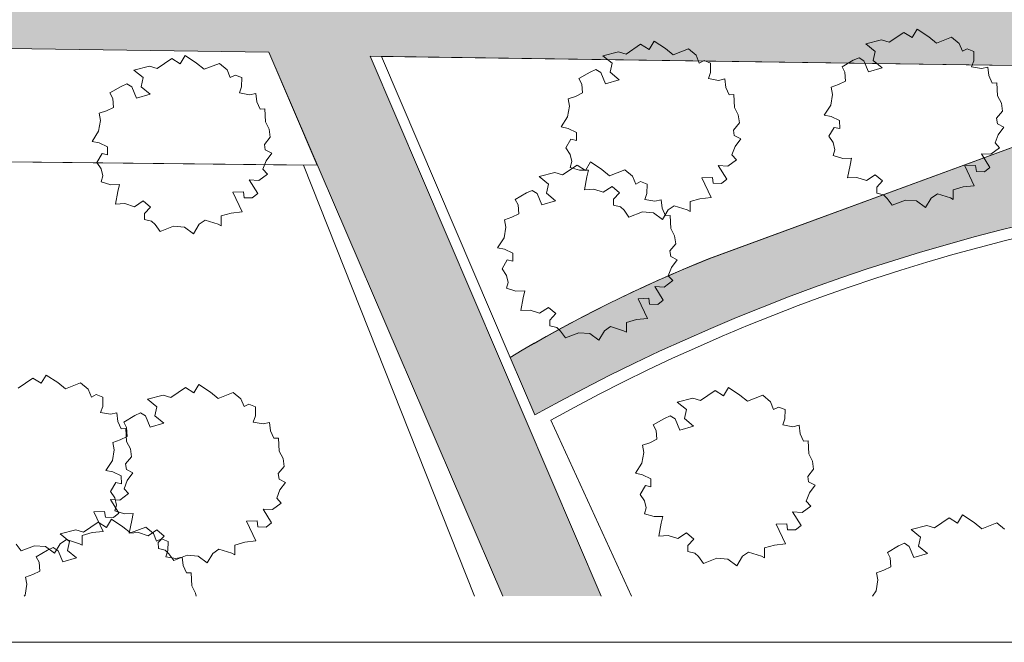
# Model space of a CAD drawing. Header units: millimetres. Extents: x 10 to 831, y -8 to 584.
# Tile 2 of 54: x 108 to 302, y 10 to 132. Entities that reach past the tile are written whole.
import ezdxf
from ezdxf.xclip import XClip

# ---------------------------------------------------------------- set-up
doc = ezdxf.new("R2010")
doc.units = ezdxf.units.MM
doc.header["$MEASUREMENT"] = 0
doc.header["$XCLIPFRAME"] = 0
for name, color, linetype in [('90 Bomen', 7, 'Continuous'), ('90 Terrein omgeving', 7, 'Continuous'), ('90 Terrein omgeving Afdek-arcering', 7, 'Continuous')]:
    doc.layers.add(name, color=color, linetype=linetype)

# ---------------------------------------------------------------- blocks, each defined once
blk = doc.blocks.new('*X3')
at = {"layer": '90 Terrein omgeving Afdek-arcering', "linetype": 'Continuous', "lineweight": 0, "true_color": 0x99a3a6}
blk.add_hatch(color=253, dxfattribs=at).paths.add_polyline_path([(151.17, 143.37), (22.48, 145.22), (22.48, 127.72), (157.3, 125.78), (203.25, 19.06), (222.51, 19.06), (177.21, 125), (624.73, 118.56), (624.73, 247.84), (624.73, 409.71), (620.45, 136.62), (170.32, 143.1), (61.29, 396.05), (22.48, 486.81), (22.48, 446.09), (53.57, 373.39)])
blk = doc.blocks.new('*X5')
at = {"layer": '90 Terrein omgeving Afdek-arcering', "linetype": 'Continuous', "lineweight": 0, "true_color": 0x99a3a6}
blk.add_hatch(color=253, dxfattribs=at).paths.add_polyline_path([(243.56, 85.22, 0.039205), (204.66, 65.91), (209.49, 54.62, -0.116009), (376.88, 102.13, -0.297476), (408.42, 80.9), (434.86, 19.06), (509.29, 19.06, -0.060579), (457.73, 77.18, -0.048191), (447.64, 102.56, -0.330245), (453.43, 114.47, -0.092906), (461.86, 116.19, -0.035286), (534.81, 114.53, -0.103674), (600.16, 95.51, -0.393625), (603.22, 86.22, -0.166782), (539.18, 19.06), (617.87, 19.06), (617.46, 20.15), (624.73, 50.97), (624.73, 118.56), (460.09, 120.93), (330.8, 122.79), (331.04, 120.61, -0.386897), (329.06, 116.55), (319.15, 112.96)])
blk = doc.blocks.new('Drawing_2_2', base_point=(176.47, 192.53))
at = {"layer": '90 Bomen', "color": 1, "linetype": 'Continuous', "lineweight": 0}
for p, q in [((279.04, 127.74), (281.89, 129.69)), ((281.89, 129.69), (283.55, 128.65)), ((283.55, 128.65), (284.5, 130.29)), ((284.5, 130.29), (286.78, 128.81)), ((231.92, 126.33), (232.88, 127.97)), ((232.88, 127.97), (235.15, 126.49)), ((274.43, 127.42), (277.51, 128.2)), ((277.51, 128.2), (279.04, 127.74)), ((286.78, 128.81), (288.28, 127.59)), ((288.28, 127.59), (291.25, 128.76)), ((291.25, 128.76), (292.78, 127.5)), ((292.78, 127.5), (293.39, 125.97)), ((222.81, 125.1), (225.88, 125.89)), ((225.88, 125.89), (227.41, 125.42)), ((227.41, 125.42), (230.26, 127.37)), ((230.26, 127.37), (231.92, 126.33)), ((235.15, 126.49), (236.66, 125.27)), ((236.66, 125.27), (239.62, 126.44)), ((239.62, 126.44), (241.15, 125.18)), ((276.26, 125.95), (274.43, 127.42)), ((275.89, 124.18), (276.26, 125.95)), ((293.39, 125.97), (294.35, 126.45)), ((294.35, 126.45), (295.62, 125.95)), ((295.62, 125.95), (295.6, 124.13)), ((135.4, 122.59), (138.25, 124.55)), ((138.25, 124.55), (139.91, 123.51)), ((139.91, 123.51), (140.87, 125.14)), ((140.87, 125.14), (143.14, 123.66)), ((143.14, 123.66), (144.64, 122.44)), ((224.64, 123.63), (222.81, 125.1)), ((241.15, 125.18), (241.76, 123.65)), ((241.76, 123.65), (242.73, 124.14)), ((242.73, 124.14), (243.99, 123.63)), ((269.77, 122.94), (271.98, 124.22)), ((271.98, 124.22), (273.11, 124.72)), ((273.11, 124.72), (274.07, 124.13)), ((274.07, 124.13), (274.96, 121.91)), ((277.65, 122.7), (275.89, 124.18)), ((295.6, 124.13), (295.19, 122.94)), ((130.79, 122.27), (133.87, 123.06)), ((132.62, 120.81), (130.79, 122.27)), ((133.87, 123.06), (135.4, 122.59)), ((144.64, 122.44), (147.61, 123.61)), ((147.61, 123.61), (149.14, 122.36)), ((149.14, 122.36), (149.75, 120.82)), ((218.15, 120.62), (220.36, 121.9)), ((220.36, 121.9), (221.48, 122.4)), ((221.48, 122.4), (222.44, 121.81)), ((222.44, 121.81), (223.33, 119.59)), ((224.27, 121.86), (224.64, 123.63)), ((226.03, 120.38), (224.27, 121.86)), ((243.98, 121.82), (243.57, 120.62)), ((243.99, 123.63), (243.98, 121.82)), ((270.33, 121.85), (269.77, 122.94)), ((270.46, 120.12), (270.33, 121.85)), ((274.96, 121.91), (277.65, 122.7)), ((295.19, 122.94), (297.13, 122.58)), ((297.13, 122.58), (298.4, 122.87)), ((298.4, 122.87), (298.56, 121.19)), ((132.26, 119.03), (132.62, 120.81)), ((149.75, 120.82), (150.71, 121.31)), ((150.71, 121.31), (151.98, 120.81)), ((151.98, 120.81), (151.97, 118.99)), ((218.7, 119.53), (218.15, 120.62)), ((223.33, 119.59), (226.03, 120.38)), ((243.57, 120.62), (245.51, 120.27)), ((245.51, 120.27), (246.77, 120.55)), ((246.77, 120.55), (246.94, 118.87)), ((269.09, 119.43), (270.46, 120.12)), ((298.56, 121.19), (299.25, 119.75)), ((299.25, 119.75), (300.13, 119.8)), ((300.13, 119.8), (300.27, 117.24)), ((126.14, 117.8), (128.35, 119.08)), ((128.35, 119.08), (129.47, 119.58)), ((129.47, 119.58), (130.43, 118.98)), ((130.43, 118.98), (131.32, 116.77)), ((134.02, 117.56), (132.26, 119.03)), ((151.97, 118.99), (151.56, 117.8)), ((218.83, 117.8), (218.7, 119.53)), ((246.94, 118.87), (247.63, 117.43)), ((267.64, 118.95), (269.09, 119.43)), ((267.9, 117.52), (267.64, 118.95)), ((126.69, 116.71), (126.14, 117.8)), ((126.82, 114.97), (126.69, 116.71)), ((131.32, 116.77), (134.02, 117.56)), ((151.56, 117.8), (153.5, 117.44)), ((153.5, 117.44), (154.76, 117.72)), ((154.76, 117.72), (154.93, 116.05)), ((154.93, 116.05), (155.62, 114.6)), ((216.01, 116.63), (217.47, 117.12)), ((216.28, 115.2), (216.01, 116.63)), ((217.47, 117.12), (218.83, 117.8)), ((247.63, 117.43), (248.51, 117.48)), ((248.51, 117.48), (248.65, 114.93)), ((267.56, 115.41), (267.9, 117.52)), ((300.27, 117.24), (301.04, 115.81)), ((124, 113.8), (125.46, 114.29)), ((125.46, 114.29), (126.82, 114.97)), ((155.62, 114.6), (156.5, 114.66)), ((156.5, 114.66), (156.63, 112.1)), ((215.93, 113.09), (216.28, 115.2)), ((248.65, 114.93), (249.42, 113.49)), ((266.26, 113.45), (267.56, 115.41)), ((301.24, 114.24), (300.1, 112.83)), ((301.04, 115.81), (301.24, 114.24)), ((123.92, 110.27), (124.27, 112.37)), ((124.27, 112.37), (124, 113.8)), ((156.63, 112.1), (157.4, 110.66)), ((214.64, 111.13), (215.93, 113.09)), ((249.42, 113.49), (249.62, 111.92)), ((267.64, 113.17), (266.26, 113.45)), ((269.28, 112.38), (267.64, 113.17)), ((269.31, 110.8), (269.28, 112.38)), ((300.1, 112.83), (300.26, 111.76)), ((122.63, 108.3), (123.92, 110.27)), ((157.4, 110.66), (157.6, 109.1)), ((216.02, 110.85), (214.64, 111.13)), ((217.66, 110.06), (216.02, 110.85)), ((249.62, 111.92), (248.47, 110.51)), ((248.47, 110.51), (248.63, 109.44)), ((267.18, 109.31), (268.21, 111.05)), ((268.21, 111.05), (269.31, 110.8)), ((300.26, 111.76), (301.54, 111.1)), ((301.54, 111.1), (300.42, 109.61)), ((124, 108.03), (122.63, 108.3)), ((157.6, 109.1), (156.46, 107.68)), ((215.55, 107), (216.59, 108.74)), ((216.59, 108.74), (217.69, 108.48)), ((217.69, 108.48), (217.66, 110.06)), ((248.63, 109.44), (249.92, 108.79)), ((249.92, 108.79), (248.79, 107.29)), ((268.02, 108.05), (267.18, 109.31)), ((300.42, 109.61), (299.79, 107.98)), ((125.64, 107.24), (124, 108.03)), ((125.68, 105.66), (125.64, 107.24)), ((156.46, 107.68), (156.62, 106.61)), ((156.62, 106.61), (157.9, 105.96)), ((216.4, 105.73), (215.55, 107)), ((248.79, 107.29), (248.16, 105.66)), ((268.37, 106.66), (268.02, 108.05)), ((268.06, 105.5), (268.37, 106.66)), ((300.66, 107.02), (298.96, 105.76)), ((299.79, 107.98), (300.66, 107.02)), ((123.54, 104.17), (124.58, 105.91)), ((124.58, 105.91), (125.68, 105.66)), ((156.78, 104.46), (156.15, 102.84)), ((157.9, 105.96), (156.78, 104.46)), ((216.75, 104.34), (216.4, 105.73)), ((216.44, 103.18), (216.75, 104.34)), ((249.04, 104.7), (247.33, 103.44)), ((248.16, 105.66), (249.04, 104.7)), ((269.91, 104.94), (268.06, 105.5)), ((271.65, 104.99), (269.91, 104.94)), ((271.34, 103.63), (271.65, 104.99)), ((298.96, 105.76), (297.12, 105.87)), ((297.12, 105.87), (298.79, 103.18)), ((124.38, 102.9), (123.54, 104.17)), ((124.74, 101.51), (124.38, 102.9)), ((156.15, 102.84), (157.03, 101.88)), ((214.93, 101.7), (217.78, 103.65)), ((218.29, 102.62), (216.44, 103.18)), ((217.78, 103.65), (219.43, 102.61)), ((220.03, 102.67), (218.29, 102.62)), ((219.43, 102.61), (220.39, 104.25)), ((219.71, 101.32), (220.03, 102.67)), ((220.39, 104.25), (222.67, 102.77)), ((222.67, 102.77), (224.17, 101.55)), ((224.17, 101.55), (227.13, 102.72)), ((227.13, 102.72), (228.67, 101.46)), ((247.33, 103.44), (245.49, 103.55)), ((245.49, 103.55), (247.17, 100.86)), ((270.87, 101.14), (271.34, 103.63)), ((295.96, 103.54), (293.89, 103.47)), ((293.89, 103.47), (295.71, 99.6)), ((296.13, 102.39), (295.96, 103.54)), ((297.71, 102.34), (296.13, 102.39)), ((298.79, 103.18), (297.71, 102.34)), ((124.42, 100.36), (124.74, 101.51)), ((155.32, 100.61), (153.48, 100.73)), ((153.48, 100.73), (155.15, 98.04)), ((157.03, 101.88), (155.32, 100.61)), ((210.32, 101.38), (213.4, 102.17)), ((212.15, 99.91), (210.32, 101.38)), ((213.4, 102.17), (214.93, 101.7)), ((219.25, 98.82), (219.71, 101.32)), ((228.67, 101.46), (229.28, 99.93)), ((244.33, 101.22), (242.26, 101.15)), ((242.26, 101.15), (244.09, 97.28)), ((244.5, 100.07), (244.33, 101.22)), ((247.17, 100.86), (246.09, 100.02)), ((272.68, 101.24), (270.87, 101.14)), ((274.55, 100.63), (272.68, 101.24)), ((276.3, 101.76), (274.55, 100.63)), ((277.72, 100.53), (276.3, 101.76)), ((276.57, 99.28), (277.72, 100.53)), ((126.28, 99.8), (124.42, 100.36)), ((128.02, 99.84), (126.28, 99.8)), ((127.7, 98.49), (128.02, 99.84)), ((207.87, 98.18), (209, 98.68)), ((209, 98.68), (209.96, 98.09)), ((211.78, 98.14), (212.15, 99.91)), ((221.06, 98.92), (219.25, 98.82)), ((222.93, 98.31), (221.06, 98.92)), ((224.68, 99.44), (222.93, 98.31)), ((226.1, 98.21), (224.68, 99.44)), ((229.28, 99.93), (230.24, 100.42)), ((230.24, 100.42), (231.51, 99.91)), ((231.51, 99.91), (231.49, 98.1)), ((246.09, 100.02), (244.5, 100.07)), ((276.57, 98.12), (276.57, 99.28)), ((293.52, 99.37), (291.57, 98.81)), ((291.57, 98.81), (291.58, 96.87)), ((295.71, 99.6), (293.52, 99.37)), ((127.24, 95.99), (127.7, 98.49)), ((132.66, 96.61), (130.92, 95.48)), ((134.09, 95.39), (132.66, 96.61)), ((152.32, 98.4), (150.25, 98.33)), ((150.25, 98.33), (152.08, 94.46)), ((152.49, 97.24), (152.32, 98.4)), ((154.07, 97.19), (152.49, 97.24)), ((155.15, 98.04), (154.07, 97.19)), ((205.66, 96.91), (207.87, 98.18)), ((206.22, 95.82), (205.66, 96.91)), ((209.96, 98.09), (210.84, 95.87)), ((210.84, 95.87), (213.54, 96.66)), ((213.54, 96.66), (211.78, 98.14)), ((224.94, 96.96), (226.1, 98.21)), ((224.94, 95.8), (224.94, 96.96)), ((231.49, 98.1), (231.08, 96.9)), ((231.08, 96.9), (233.02, 96.55)), ((233.02, 96.55), (234.29, 96.83)), ((234.29, 96.83), (234.45, 95.16)), ((241.9, 97.05), (239.94, 96.49)), ((244.09, 97.28), (241.9, 97.05)), ((277.92, 97.8), (276.57, 98.12)), ((278.64, 97.11), (277.92, 97.8)), ((279.59, 95.75), (278.64, 97.11)), ((282.24, 96.79), (279.59, 95.75)), ((284.41, 96.62), (282.24, 96.79)), ((286.17, 95.3), (284.41, 96.62)), ((287.28, 97.16), (286.17, 95.3)), ((288.47, 98), (287.28, 97.16)), ((291.02, 97.19), (288.47, 98)), ((291.58, 96.87), (291.02, 97.19)), ((129.04, 96.1), (127.24, 95.99)), ((130.92, 95.48), (129.04, 96.1)), ((132.93, 94.14), (134.09, 95.39)), ((206.34, 94.08), (206.22, 95.82)), ((226.3, 95.48), (224.94, 95.8)), ((227.01, 94.79), (226.3, 95.48)), ((227.97, 93.44), (227.01, 94.79)), ((234.45, 95.16), (235.14, 93.71)), ((235.66, 94.84), (234.55, 92.99)), ((236.84, 95.68), (235.66, 94.84)), ((239.4, 94.87), (236.84, 95.68)), ((239.95, 94.55), (239.4, 94.87)), ((239.94, 96.49), (239.95, 94.55)), ((132.93, 92.97), (132.93, 94.14)), ((134.29, 92.66), (132.93, 92.97)), ((144.83, 92.85), (143.65, 92.02)), ((147.39, 92.04), (144.83, 92.85)), ((149.89, 94.22), (147.93, 93.66)), ((147.93, 93.66), (147.94, 91.72)), ((152.08, 94.46), (149.89, 94.22)), ((203.52, 92.91), (204.98, 93.4)), ((203.79, 91.48), (203.52, 92.91)), ((204.98, 93.4), (206.34, 94.08)), ((230.61, 94.47), (227.97, 93.44)), ((232.79, 94.3), (230.61, 94.47)), ((234.55, 92.99), (232.79, 94.3)), ((235.14, 93.71), (236.02, 93.76)), ((236.02, 93.76), (236.16, 91.21)), ((135, 91.96), (134.29, 92.66)), ((135.96, 90.61), (135, 91.96)), ((138.6, 91.64), (135.96, 90.61)), ((140.78, 91.47), (138.6, 91.64)), ((142.53, 90.16), (140.78, 91.47)), ((143.65, 92.02), (142.53, 90.16)), ((147.94, 91.72), (147.39, 92.04)), ((203.45, 89.38), (203.79, 91.48)), ((236.16, 91.21), (236.93, 89.77)), ((202.15, 87.41), (203.45, 89.38)), ((236.93, 89.77), (237.13, 88.2)), ((203.53, 87.14), (202.15, 87.41)), ((205.17, 86.34), (203.53, 87.14)), ((237.13, 88.2), (235.99, 86.79)), ((203.07, 83.28), (204.1, 85.02)), ((204.1, 85.02), (205.2, 84.77)), ((205.2, 84.77), (205.17, 86.34)), ((235.99, 86.79), (236.15, 85.72)), ((236.15, 85.72), (237.43, 85.07)), ((237.43, 85.07), (236.31, 83.57)), ((203.91, 82.01), (203.07, 83.28)), ((236.31, 83.57), (235.68, 81.94)), ((204.26, 80.62), (203.91, 82.01)), ((235.68, 81.94), (236.55, 80.99)), ((203.95, 79.46), (204.26, 80.62)), ((205.8, 78.91), (203.95, 79.46)), ((234.84, 79.72), (233.01, 79.83)), ((233.01, 79.83), (234.68, 77.15)), ((236.55, 80.99), (234.84, 79.72)), ((207.54, 78.95), (205.8, 78.91)), ((206.76, 75.1), (207.23, 77.6)), ((207.23, 77.6), (207.54, 78.95)), ((231.85, 77.5), (229.77, 77.43)), ((229.77, 77.43), (231.6, 73.57)), ((232.02, 76.35), (231.85, 77.5)), ((212.19, 75.72), (210.44, 74.59)), ((213.61, 74.49), (212.19, 75.72)), ((233.6, 76.3), (232.02, 76.35)), ((234.68, 77.15), (233.6, 76.3)), ((208.57, 75.2), (206.76, 75.1)), ((210.44, 74.59), (208.57, 75.2)), ((212.45, 73.24), (213.61, 74.49)), ((231.6, 73.57), (229.41, 73.33)), ((212.46, 72.08), (212.45, 73.24)), ((213.81, 71.76), (212.46, 72.08)), ((214.53, 71.07), (213.81, 71.76)), ((224.36, 71.96), (223.17, 71.12)), ((226.91, 71.15), (224.36, 71.96)), ((229.41, 73.33), (227.46, 72.77)), ((227.46, 72.77), (227.46, 70.83)), ((215.48, 69.72), (214.53, 71.07)), ((218.13, 70.75), (215.48, 69.72)), ((220.3, 70.58), (218.13, 70.75)), ((222.06, 69.27), (220.3, 70.58)), ((223.17, 71.12), (222.06, 69.27)), ((227.46, 70.83), (226.91, 71.15)), ((108.15, 59.9), (111, 61.86)), ((111, 61.86), (112.66, 60.82)), ((112.66, 60.82), (113.62, 62.45)), ((113.62, 62.45), (115.89, 60.97)), ((115.89, 60.97), (117.39, 59.75)), ((117.39, 59.75), (120.36, 60.92)), ((120.36, 60.92), (121.89, 59.67)), ((138.1, 58.02), (140.94, 59.98)), ((140.94, 59.98), (142.6, 58.93)), ((142.6, 58.93), (143.56, 60.57)), ((143.56, 60.57), (145.83, 59.09)), ((246.51, 58.37), (247.47, 60)), ((247.47, 60), (249.74, 58.52)), ((121.89, 59.67), (122.5, 58.13)), ((122.5, 58.13), (123.46, 58.62)), ((123.46, 58.62), (124.73, 58.12)), ((124.73, 58.12), (124.71, 56.3)), ((133.49, 57.7), (136.56, 58.49)), ((136.56, 58.49), (138.1, 58.02)), ((145.83, 59.09), (147.34, 57.87)), ((147.34, 57.87), (150.3, 59.04)), ((150.3, 59.04), (151.83, 57.79)), ((242, 57.45), (244.85, 59.41)), ((244.85, 59.41), (246.51, 58.37)), ((249.74, 58.52), (251.24, 57.3)), ((251.24, 57.3), (254.21, 58.47)), ((254.21, 58.47), (255.74, 57.22)), ((124.71, 56.3), (124.3, 55.11)), ((135.32, 56.23), (133.49, 57.7)), ((134.95, 54.46), (135.32, 56.23)), ((151.83, 57.79), (152.45, 56.25)), ((152.45, 56.25), (153.41, 56.74)), ((153.41, 56.74), (154.68, 56.23)), ((154.68, 56.23), (154.66, 54.42)), ((237.39, 57.13), (240.47, 57.92)), ((239.22, 55.67), (237.39, 57.13)), ((240.47, 57.92), (242, 57.45)), ((255.74, 57.22), (256.35, 55.68)), ((256.35, 55.68), (257.31, 56.17)), ((257.31, 56.17), (258.58, 55.67)), ((124.3, 55.11), (126.24, 54.75)), ((126.24, 54.75), (127.51, 55.03)), ((127.51, 55.03), (127.68, 53.36)), ((128.83, 53.23), (131.04, 54.5)), ((131.04, 54.5), (132.16, 55)), ((132.16, 55), (133.12, 54.41)), ((133.12, 54.41), (134.01, 52.19)), ((136.71, 52.98), (134.95, 54.46)), ((154.66, 54.42), (154.25, 53.22)), ((234.94, 53.94), (236.07, 54.44)), ((236.07, 54.44), (237.03, 53.84)), ((238.86, 53.89), (239.22, 55.67)), ((258.58, 55.67), (258.57, 53.85)), ((127.68, 53.36), (128.36, 51.91)), ((129.38, 52.14), (128.83, 53.23)), ((134.01, 52.19), (136.71, 52.98)), ((154.25, 53.22), (156.19, 52.87)), ((156.19, 52.87), (157.45, 53.15)), ((157.45, 53.15), (157.62, 51.48)), ((232.73, 52.66), (234.94, 53.94)), ((233.29, 51.57), (232.73, 52.66)), ((237.03, 53.84), (237.92, 51.63)), ((237.92, 51.63), (240.62, 52.42)), ((240.62, 52.42), (238.86, 53.89)), ((258.57, 53.85), (258.16, 52.66)), ((258.16, 52.66), (260.09, 52.3)), ((260.09, 52.3), (261.36, 52.58)), ((261.36, 52.58), (261.53, 50.91)), ((128.15, 49.72), (129.51, 50.4)), ((128.36, 51.91), (129.24, 51.97)), ((129.24, 51.97), (129.38, 49.41)), ((129.51, 50.4), (129.38, 52.14)), ((157.62, 51.48), (158.31, 50.03)), ((233.42, 49.83), (233.29, 51.57)), ((261.53, 50.91), (262.22, 49.46)), ((126.69, 49.23), (128.15, 49.72)), ((126.96, 47.8), (126.69, 49.23)), ((129.38, 49.41), (130.15, 47.97)), ((158.31, 50.03), (159.19, 50.08)), ((159.19, 50.08), (159.33, 47.53)), ((230.6, 48.66), (232.05, 49.15)), ((230.87, 47.23), (230.6, 48.66)), ((232.05, 49.15), (233.42, 49.83)), ((262.22, 49.46), (263.1, 49.52)), ((263.1, 49.52), (263.23, 46.96)), ((126.62, 45.7), (126.96, 47.8)), ((130.35, 46.41), (129.21, 44.99)), ((130.15, 47.97), (130.35, 46.41)), ((159.33, 47.53), (160.1, 46.09)), ((230.52, 45.13), (230.87, 47.23)), ((263.23, 46.96), (264, 45.52)), ((125.32, 43.73), (126.62, 45.7)), ((129.21, 44.99), (129.37, 43.92)), ((160.3, 44.52), (159.15, 43.11)), ((160.1, 46.09), (160.3, 44.52)), ((229.22, 43.16), (230.52, 45.13)), ((264, 45.52), (264.2, 43.96)), ((126.7, 43.46), (125.32, 43.73)), ((128.34, 42.66), (126.7, 43.46)), ((128.37, 41.09), (128.34, 42.66)), ((129.37, 43.92), (130.65, 43.27)), ((130.65, 43.27), (129.53, 41.77)), ((159.15, 43.11), (159.32, 42.04)), ((230.6, 42.89), (229.22, 43.16)), ((232.24, 42.1), (230.6, 42.89)), ((264.2, 43.96), (263.06, 42.54)), ((263.06, 42.54), (263.22, 41.47)), ((126.23, 39.6), (127.27, 41.34)), ((127.27, 41.34), (128.37, 41.09)), ((129.53, 41.77), (128.9, 40.14)), ((159.32, 42.04), (160.6, 41.39)), ((160.6, 41.39), (159.47, 39.89)), ((230.14, 39.03), (231.18, 40.77)), ((231.18, 40.77), (232.28, 40.52)), ((232.28, 40.52), (232.24, 42.1)), ((263.22, 41.47), (264.5, 40.82)), ((264.5, 40.82), (263.38, 39.32)), ((127.08, 38.33), (126.23, 39.6)), ((129.77, 39.19), (128.07, 37.92)), ((128.9, 40.14), (129.77, 39.19)), ((159.47, 39.89), (158.85, 38.26)), ((230.98, 37.76), (230.14, 39.03)), ((263.38, 39.32), (262.75, 37.7)), ((128.07, 37.92), (126.23, 38.03)), ((126.23, 38.03), (127.9, 35.35)), ((127.43, 36.94), (127.08, 38.33)), ((127.12, 35.78), (127.43, 36.94)), ((159.72, 37.31), (158.01, 36.04)), ((158.85, 38.26), (159.72, 37.31)), ((231.33, 36.37), (230.98, 37.76)), ((263.62, 36.74), (261.92, 35.47)), ((262.75, 37.7), (263.62, 36.74)), ((125.07, 35.7), (123, 35.63)), ((123, 35.63), (124.83, 31.77)), ((125.24, 34.55), (125.07, 35.7)), ((127.9, 35.35), (126.82, 34.5)), ((128.97, 35.23), (127.12, 35.78)), ((130.71, 35.27), (128.97, 35.23)), ((130.4, 33.92), (130.71, 35.27)), ((158.01, 36.04), (156.17, 36.15)), ((156.17, 36.15), (157.85, 33.47)), ((231.02, 35.22), (231.33, 36.37)), ((232.88, 34.66), (231.02, 35.22)), ((261.92, 35.47), (260.08, 35.59)), ((260.08, 35.59), (261.75, 32.9)), ((292.44, 33.36), (293.4, 35)), ((293.4, 35), (295.67, 33.51)), ((120.95, 31.59), (123.8, 33.55)), ((123.8, 33.55), (125.45, 32.51)), ((126.82, 34.5), (125.24, 34.55)), ((125.45, 32.51), (126.41, 34.15)), ((126.41, 34.15), (128.69, 32.66)), ((129.93, 31.42), (130.4, 33.92)), ((155.02, 33.82), (152.94, 33.75)), ((152.94, 33.75), (154.77, 29.89)), ((155.18, 32.67), (155.02, 33.82)), ((157.85, 33.47), (156.77, 32.62)), ((234.62, 34.7), (232.88, 34.66)), ((233.84, 30.85), (234.3, 33.35)), ((234.3, 33.35), (234.62, 34.7)), ((258.92, 33.26), (256.85, 33.19)), ((256.85, 33.19), (258.68, 29.32)), ((259.09, 32.1), (258.92, 33.26)), ((261.75, 32.9), (260.67, 32.05)), ((283.32, 32.13), (286.4, 32.91)), ((286.4, 32.91), (287.93, 32.44)), ((287.93, 32.44), (290.78, 34.4)), ((290.78, 34.4), (292.44, 33.36)), ((295.67, 33.51), (297.17, 32.29)), ((297.17, 32.29), (300.14, 33.46)), ((300.14, 33.46), (301.67, 32.21)), ((116.34, 31.28), (119.42, 32.06)), ((118.17, 29.81), (116.34, 31.28)), ((119.42, 32.06), (120.95, 31.59)), ((122.63, 31.53), (120.68, 30.97)), ((120.68, 30.97), (120.69, 29.03)), ((124.83, 31.77), (122.63, 31.53)), ((128.69, 32.66), (130.19, 31.45)), ((131.74, 31.52), (129.93, 31.42)), ((130.19, 31.45), (133.15, 32.61)), ((133.61, 30.91), (131.74, 31.52)), ((133.15, 32.61), (134.69, 31.36)), ((135.36, 32.04), (133.61, 30.91)), ((134.69, 31.36), (135.3, 29.83)), ((136.78, 30.81), (135.36, 32.04)), ((156.77, 32.62), (155.18, 32.67)), ((235.64, 30.95), (233.84, 30.85)), ((237.52, 30.34), (235.64, 30.95)), ((239.26, 31.47), (237.52, 30.34)), ((240.68, 30.25), (239.26, 31.47)), ((260.67, 32.05), (259.09, 32.1)), ((285.15, 30.66), (283.32, 32.13)), ((108.71, 27.92), (107.75, 29.27)), ((116.39, 29.33), (115.28, 27.47)), ((117.58, 30.16), (116.39, 29.33)), ((120.13, 29.35), (117.58, 30.16)), ((117.8, 28.04), (118.17, 29.81)), ((120.69, 29.03), (120.13, 29.35)), ((135.3, 29.83), (136.26, 30.31)), ((135.62, 29.56), (136.78, 30.81)), ((135.63, 28.4), (135.62, 29.56)), ((136.26, 30.31), (137.53, 29.81)), ((137.53, 29.81), (137.51, 27.99)), ((152.58, 29.65), (150.62, 29.09)), ((150.62, 29.09), (150.63, 27.15)), ((154.77, 29.89), (152.58, 29.65)), ((239.53, 29), (240.68, 30.25)), ((239.53, 27.83), (239.53, 29)), ((256.49, 29.08), (254.53, 28.52)), ((258.68, 29.32), (256.49, 29.08)), ((280.87, 28.93), (282, 29.43)), ((282, 29.43), (282.96, 28.83)), ((284.79, 28.89), (285.15, 30.66)), ((111.35, 28.95), (108.71, 27.92)), ((113.52, 28.78), (111.35, 28.95)), ((111.68, 26.8), (113.89, 28.08)), ((115.28, 27.47), (113.52, 28.78)), ((113.89, 28.08), (115.02, 28.58)), ((115.02, 28.58), (115.98, 27.98)), ((115.98, 27.98), (116.86, 25.77)), ((119.56, 26.56), (117.8, 28.04)), ((136.98, 28.08), (135.63, 28.4)), ((137.7, 27.39), (136.98, 28.08)), ((137.51, 27.99), (137.1, 26.8)), ((138.65, 26.04), (137.7, 27.39)), ((141.29, 27.07), (138.65, 26.04)), ((143.47, 26.9), (141.29, 27.07)), ((146.34, 27.44), (145.23, 25.59)), ((147.52, 28.28), (146.34, 27.44)), ((150.08, 27.47), (147.52, 28.28)), ((150.63, 27.15), (150.08, 27.47)), ((240.89, 27.52), (239.53, 27.83)), ((241.6, 26.82), (240.89, 27.52)), ((251.43, 27.71), (250.25, 26.88)), ((253.99, 26.9), (251.43, 27.71)), ((254.53, 28.52), (254.54, 26.58)), ((278.66, 27.65), (280.87, 28.93)), ((279.22, 26.56), (278.66, 27.65)), ((282.96, 28.83), (283.85, 26.62)), ((283.85, 26.62), (286.55, 27.41)), ((286.55, 27.41), (284.79, 28.89)), ((112.24, 25.71), (111.68, 26.8)), ((112.36, 23.98), (112.24, 25.71)), ((116.86, 25.77), (119.56, 26.56)), ((137.1, 26.8), (139.04, 26.44)), ((139.04, 26.44), (140.31, 26.73)), ((140.31, 26.73), (140.47, 25.05)), ((145.23, 25.59), (143.47, 26.9)), ((242.56, 25.47), (241.6, 26.82)), ((245.2, 26.5), (242.56, 25.47)), ((247.38, 26.33), (245.2, 26.5)), ((249.13, 25.02), (247.38, 26.33)), ((250.25, 26.88), (249.13, 25.02)), ((254.54, 26.58), (253.99, 26.9)), ((279.35, 24.82), (279.22, 26.56)), ((109.54, 22.81), (111, 23.29)), ((111, 23.29), (112.36, 23.98)), ((140.47, 25.05), (141.16, 23.61)), ((141.16, 23.61), (142.04, 23.66)), ((142.04, 23.66), (142.18, 21.1)), ((276.53, 23.66), (277.98, 24.14)), ((276.8, 22.23), (276.53, 23.66)), ((277.98, 24.14), (279.35, 24.82)), ((109.47, 19.27), (109.81, 21.38)), ((109.81, 21.38), (109.54, 22.81)), ((276.45, 20.12), (276.8, 22.23)), ((142.18, 21.1), (142.95, 19.66)), ((142.95, 19.66), (143.03, 19.06)), ((275.75, 19.06), (276.45, 20.12)), ((109.33, 19.06), (109.47, 19.27))]:
    blk.add_line(p, q, dxfattribs=at)
at = {"layer": '90 Terrein omgeving', "color": 9, "linetype": 'Continuous', "lineweight": 0, "flags": 128}
for points in [[(203.25, 19.06), (157.3, 125.78), (22.48, 127.72)], [(624.73, 118.56), (177.21, 125), (222.51, 19.06)]]:
    blk.add_lwpolyline(points, dxfattribs=at)
at = {"layer": '90 Terrein omgeving', "color": 2, "linetype": 'Continuous', "lineweight": 0, "flags": 128}
for points in [[(22.48, 127.72), (157.3, 125.78), (166.77, 103.63), (22.48, 105.22)], [(22.48, 105.22), (164.09, 103.66), (197.65, 19.06)]]:
    blk.add_lwpolyline(points, dxfattribs=at)
blk.add_lwpolyline([(179.4, 124.97), (330.8, 122.79), (331.04, 120.61, -0.404184), (329.06, 116.55), (319.15, 112.96), (243.81, 85.33, 0.039451), (204.66, 65.91)], format="xyb", close=True, dxfattribs=at)
at = {"layer": '90 Terrein omgeving', "color": 9, "linetype": 'Continuous', "lineweight": 0, "flags": 128}
blk.add_lwpolyline([(434.86, 19.06), (408.42, 80.9, 0.297476), (376.88, 102.13, 0.116009), (209.49, 54.62), (204.66, 65.91, -0.039205), (243.56, 85.22), (319.15, 112.96), (329.06, 116.55, 0.386897), (331.04, 120.61), (330.8, 122.79), (460.09, 120.93), (624.73, 118.56)], format="xyb", dxfattribs=at)
at = {"layer": '90 Terrein omgeving', "color": 2, "linetype": 'Continuous', "lineweight": 0, "flags": 128}
blk.add_lwpolyline([(432.15, 19.06), (406.87, 78.16, 0.297476), (375.78, 99.63, 0.116009), (212.63, 53.6), (228.45, 19.06)], format="xyb", dxfattribs=at)
at = {"layer": '90 Terrein omgeving', "color": 4, "linetype": 'Continuous', "lineweight": 0}
for name in ['*X3', '*X5']:
    blk.add_blockref(name, (0, 0), dxfattribs=at)

msp = doc.modelspace()

# ---------------------------------------------------------------- linework, layer by layer
at = {"color": 1, "linetype": 'Continuous', "lineweight": 0, "flags": 128}
msp.add_lwpolyline([(831, 10), (831, 584), (10, 584), (10, 10)], close=True, dxfattribs=at)

# ---------------------------------------------------------------- next in the draw order: block references
at = {"color": 4, "linetype": 'Continuous', "lineweight": 0}
ref = msp.add_blockref('Drawing_2_2', (176.47, 192.53), dxfattribs=at)
XClip(ref).set_block_clipping_path([(624.7337432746, 573.1161090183), (22.4779058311, 573.1161090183), (22.4779058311, 19.0595604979), (624.7337432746, 19.0595604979), (624.7337432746, 247.83763313)])

doc.saveas('drawing.dxf')
